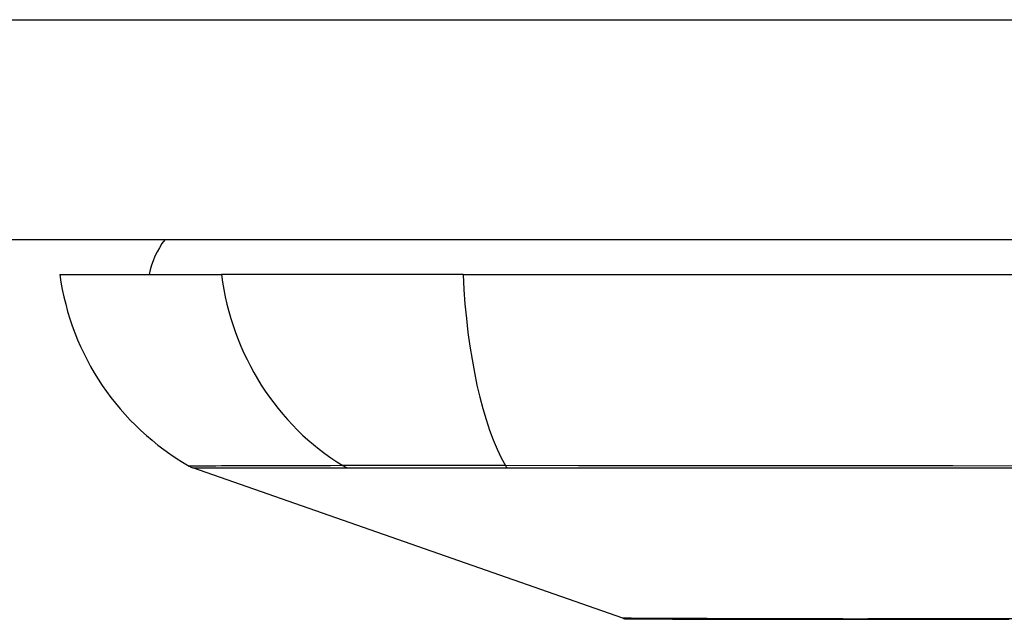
# Model space of a CAD drawing. Header units: inches. Extents: x 19 to 446, y 48 to 210.
# Tile 49 of 256: x 100.373 to 100.816, y 47.607 to 47.877. Entities that reach past the tile are written whole.
import ezdxf

# ---------------------------------------------------------------- set-up
doc = ezdxf.new("R2010")
doc.units = ezdxf.units.IN
doc.header["$MEASUREMENT"] = 0
doc.layers.add('Visible Edges(ANSI)', color=7, linetype='Continuous', lineweight=25)
doc.layers.add('Visible Tangent Edges(ANSI)', color=7, linetype='Continuous', lineweight=25)

msp = doc.modelspace()

# ---------------------------------------------------------------- linework, layer by layer
at = {"layer": 'Visible Edges(ANSI)'}
for p, q in [((102.3264808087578, 47.77821115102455), (60.72148080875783, 47.77821115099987)), ((100.3912445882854, 47.76246311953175), (100.4640070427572, 47.76246311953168)), ((100.5727927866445, 47.76246311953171), (100.4640070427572, 47.76246311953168)), ((100.5727927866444, 47.76246311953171), (101.4301688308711, 47.76246311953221)), ((100.6446720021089, 47.60781864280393), (100.4511367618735, 47.6755559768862))]:
    msp.add_line(p, q, dxfattribs=at)
at = {"layer": 'Visible Edges(ANSI)', "flags": 128}
msp.add_lwpolyline([(100.6462828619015, 47.60754240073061), (100.6467135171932, 47.60754108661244), (100.6480033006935, 47.60753723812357), (100.6501450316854, 47.60753094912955), (100.6531239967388, 47.60752240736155), (100.6569283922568, 47.60751194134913), (100.6615666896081, 47.60749964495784), (100.667039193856, 47.60748584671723), (100.6733329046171, 47.60747087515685), (100.6804285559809, 47.60745501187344), (100.6883000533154, 47.60743858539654), (100.6969163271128, 47.60742187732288), (100.7062388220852, 47.60740507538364), (100.7162424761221, 47.60738846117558), (100.7269357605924, 47.60737180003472), (100.7383003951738, 47.60735917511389), (100.7502973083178, 47.60735499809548), (100.7628894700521, 47.60735950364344), (100.7760658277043, 47.60737245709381), (100.7897891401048, 47.60738883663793), (100.8040073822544, 47.607405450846), (100.8187041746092, 47.60742220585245)], dxfattribs=at)
at = {"layer": 'Visible Edges(ANSI)'}
for centre, radius, start, end in [((100.4699847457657, 47.75458910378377), 0.0393700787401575, 143.1301023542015, 168.4630409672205), ((100.5082221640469, 47.77878104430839), 0.1181102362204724, 187.9412965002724, 240.183114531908), ((100.4543882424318, 47.68484592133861), 0.0098425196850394, 240.1831145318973, 250.7099537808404), ((100.6462977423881, 47.61246361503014), 0.0049212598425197, 250.7099537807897, 269.8268552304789)]:
    msp.add_arc(centre, radius, start, end, dxfattribs=at)
at = {"layer": 'Visible Tangent Edges(ANSI)'}
for p, q in [((60.72148080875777, 47.87721115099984), (102.3264808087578, 47.87721115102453)), ((100.5207562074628, 47.67552037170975), (100.5209248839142, 47.67551985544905)), ((100.5926735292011, 47.67551985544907), (100.5931456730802, 47.67552037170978))]:
    msp.add_line(p, q, dxfattribs=at)
at = {"layer": 'Visible Tangent Edges(ANSI)', "flags": 128}
for points in [[(100.518662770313, 47.67650854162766), (100.5131021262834, 47.67648418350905), (100.5077307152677, 47.67648117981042), (100.5025996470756, 47.67646935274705), (100.4976979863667, 47.67645672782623), (100.4930260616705, 47.67644433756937), (100.4885857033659, 47.67643213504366), (100.4843785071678, 47.67642026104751), (100.4804060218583, 47.67640871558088), (100.4766697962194, 47.67639754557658), (100.4731710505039, 47.67638679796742), (100.4699107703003, 47.67637656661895), (100.4668898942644, 47.67636685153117), (100.4641095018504, 47.67635769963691), (100.4615704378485, 47.67634920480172), (100.4592730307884, 47.67634136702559), (100.4572176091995, 47.67633423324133), (100.4554044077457, 47.67632780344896), (100.4538337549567, 47.67632221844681), (100.452505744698, 47.67631743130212), (100.4514201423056, 47.67631348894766), (100.4505765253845, 47.67631039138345), (100.4499745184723, 47.67630818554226), (100.4496136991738, 47.67630682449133), (100.4494936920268, 47.67630640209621)], [(100.4511362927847, 47.67555594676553), (100.4512575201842, 47.67555580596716), (100.4516219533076, 47.67555538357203), (100.4522298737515, 47.67555467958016), (100.4530816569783, 47.67555374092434), (100.4541776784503, 47.67555252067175), (100.455518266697, 47.67555106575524), (100.4571036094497, 47.67554942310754), (100.4589333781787, 47.67554763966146), (100.4610071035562, 47.67554566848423), (100.463324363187, 47.67554360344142), (100.4658847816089, 47.67554144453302), (100.4686877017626, 47.67553923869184), (100.4717321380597, 47.67553703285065), (100.4750168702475, 47.67553487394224), (100.4785406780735, 47.67553271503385), (100.4823024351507, 47.67553069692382), (100.4863006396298, 47.67552877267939), (100.4905336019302, 47.67552698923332), (100.4949995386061, 47.67552539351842), (100.4996966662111, 47.6755239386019), (100.504623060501, 47.67552271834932), (100.5097740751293, 47.67552173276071), (100.5151219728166, 47.67552093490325), (100.5207562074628, 47.67552037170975)], [(100.591896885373, 47.67650854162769), (100.5877021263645, 47.67651999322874), (100.5835684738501, 47.6765302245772), (100.5795016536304, 47.67653928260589), (100.5755075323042, 47.67654721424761), (100.571591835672, 47.67655406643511), (100.5677606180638, 47.67655997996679), (100.5640192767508, 47.67656490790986), (100.5603727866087, 47.67656889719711), (100.5568260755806, 47.67657199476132), (100.553383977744, 47.67657415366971), (100.5500514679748, 47.67657546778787), (100.5468333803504, 47.67657589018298), (100.5437346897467, 47.67657542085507), (100.5407604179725, 47.67657410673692), (100.5379151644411, 47.67657199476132), (100.5352022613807, 47.67656899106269), (100.5326250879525, 47.67656509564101), (100.5301869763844, 47.67656021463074), (100.5278911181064, 47.67655434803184), (100.5257409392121, 47.67654740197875), (100.5237397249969, 47.67653942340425), (100.5218907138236, 47.67653031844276), (100.5201972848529, 47.6765200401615), (100.518662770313, 47.67650854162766)], [(100.5209248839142, 47.67551985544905), (100.5224673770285, 47.67551971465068), (100.524160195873, 47.67551971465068), (100.5260003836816, 47.67551980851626), (100.5279848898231, 47.67551999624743), (100.5301108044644, 47.67552023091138), (100.532375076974, 47.67552051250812), (100.5347747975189, 47.67552084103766), (100.5373069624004, 47.67552112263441), (100.5399686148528, 47.67552135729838), (100.5427567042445, 47.67552154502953), (100.545668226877, 47.67552163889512), (100.5486988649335, 47.67552168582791), (100.5518439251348, 47.67552163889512), (100.5550989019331, 47.67552149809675), (100.558459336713, 47.67552135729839), (100.5619205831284, 47.67552116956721), (100.5654781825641, 47.67552093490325), (100.569127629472, 47.6755207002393), (100.5728643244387, 47.67552041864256), (100.5766832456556, 47.67552013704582), (100.5805789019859, 47.67551990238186), (100.5845460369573, 47.67551976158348), (100.5885793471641, 47.6755197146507), (100.5926735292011, 47.67551985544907)], [(101.3781161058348, 47.67648113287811), (101.3448118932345, 47.67645663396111), (101.3111865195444, 47.67643199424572), (101.2772786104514, 47.67640852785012), (101.2431274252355, 47.67638661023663), (101.2087733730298, 47.67636661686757), (101.1742573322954, 47.67634897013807), (101.1396206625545, 47.67633399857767), (101.1049046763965, 47.6763220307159), (101.0701608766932, 47.67631334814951), (101.0354244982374, 47.67630809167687), (101.0006977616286, 47.67630640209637), (100.9659822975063, 47.67630823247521), (100.9312788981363, 47.67631372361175), (100.8966178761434, 47.67632259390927), (100.8620393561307, 47.67633460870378), (100.8275834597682, 47.67634953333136), (100.7932901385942, 47.67636713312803), (100.7591647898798, 47.67638703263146), (100.7252211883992, 47.67640880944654), (100.6914990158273, 47.67643218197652), (100.6580216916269, 47.67645672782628), (100.6248125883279, 47.67648211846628), (100.591896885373, 47.67650854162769)], [(100.5931456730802, 47.67552037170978), (100.6259341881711, 47.67552173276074), (100.6590205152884, 47.67552393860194), (100.6923794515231, 47.67552698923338), (100.7259880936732, 47.6755306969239), (100.7598227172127, 47.67553482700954), (100.7938436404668, 47.67553919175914), (100.8280373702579, 47.67554346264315), (100.8623975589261, 47.67554749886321), (100.896883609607, 47.67555092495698), (100.9314547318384, 47.67555364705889), (100.9660701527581, 47.67555538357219), (101.0006987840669, 47.6755559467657), (101.0353386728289, 47.67555538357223), (101.0699871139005, 47.67555378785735), (101.104640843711, 47.67555115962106), (101.1392639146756, 47.67554768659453), (101.1738042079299, 47.67554365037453), (101.208219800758, 47.67553928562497), (101.2424690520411, 47.67553487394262), (101.27651090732, 47.67553074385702), (101.310304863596, 47.67552703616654), (101.343811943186, 47.67552398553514), (101.3769873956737, 47.67552173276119)], [(100.7280215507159, 47.60751405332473), (100.7215060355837, 47.60753001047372), (100.7152213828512, 47.60754643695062), (100.7091726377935, 47.60756314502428), (100.703364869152, 47.60758008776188), (100.6978031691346, 47.60759717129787), (100.6924926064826, 47.60761434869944), (100.6874382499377, 47.60763143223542), (100.6826451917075, 47.60764842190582), (100.6781184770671, 47.60766517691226), (100.6738631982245, 47.60768160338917), (100.6698844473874, 47.60769765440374), (100.6661872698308, 47.60771323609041), (100.6627767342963, 47.60772825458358), (100.6596563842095, 47.60774247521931), (100.6568270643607, 47.60775575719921), (100.654290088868, 47.6077680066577), (100.6520467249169, 47.60777912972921), (100.650098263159, 47.60778903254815), (100.6484459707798, 47.60779762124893), (100.6470911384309, 47.60780489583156), (100.6460350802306, 47.60781071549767), (100.6452790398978, 47.60781498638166), (100.6448243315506, 47.60781766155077), (100.6446721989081, 47.60781860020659)], [(100.7726077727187, 47.60751405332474), (100.7706004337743, 47.60751020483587), (100.7686053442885, 47.60750668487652), (100.7666226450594, 47.60750349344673), (100.7646524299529, 47.60750063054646), (100.7626947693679, 47.60749809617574), (100.760749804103, 47.60749593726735), (100.7588175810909, 47.60749410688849), (100.7568982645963, 47.60749260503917), (100.7549919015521, 47.60749138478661), (100.7530986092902, 47.60749058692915), (100.7512185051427, 47.60749007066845), (100.7493516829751, 47.60748988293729), (100.7474982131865, 47.60749007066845), (100.7456582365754, 47.60749053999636), (100.7438318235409, 47.60749138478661), (100.7420190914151, 47.60749255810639), (100.7402201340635, 47.6074940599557), (100.7384350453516, 47.60749593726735), (100.7366639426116, 47.60749809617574), (100.7349069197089, 47.60750063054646), (100.7331640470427, 47.60750344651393), (100.7314354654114, 47.60750663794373), (100.7297212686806, 47.60751015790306), (100.7280215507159, 47.60751405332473)], [(100.8232222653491, 47.60761350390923), (100.8056461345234, 47.60757952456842), (100.7887636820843, 47.60754624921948), (100.7726077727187, 47.60751405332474)]]:
    msp.add_lwpolyline(points, dxfattribs=at)
at = {"layer": 'Visible Tangent Edges(ANSI)'}
for centre, major_axis, ratio, start_param, end_param in [((100.5744332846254, 47.77878104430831), (4.23e-14, 0.1181102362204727), 0.943994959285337, 1.709398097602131, 2.617757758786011), ((100.6113906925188, 47.77878104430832), (5.75e-14, -0.1181102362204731), 0.3299598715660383, 4.850990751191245, 5.759350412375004), ((100.5233102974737, 47.68503123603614), (7.83164027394e-05, -0.0098422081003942), 0.9454627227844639, 5.751833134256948, 6.015540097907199), ((100.5935213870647, 47.68503123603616), (-2.69814242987e-05, -0.0098424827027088), 0.3257200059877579, 5.760249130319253, 6.023956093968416)]:
    msp.add_ellipse(centre, major_axis=major_axis, ratio=ratio, start_param=start_param, end_param=end_param, dxfattribs=at)

doc.saveas('drawing.dxf')
